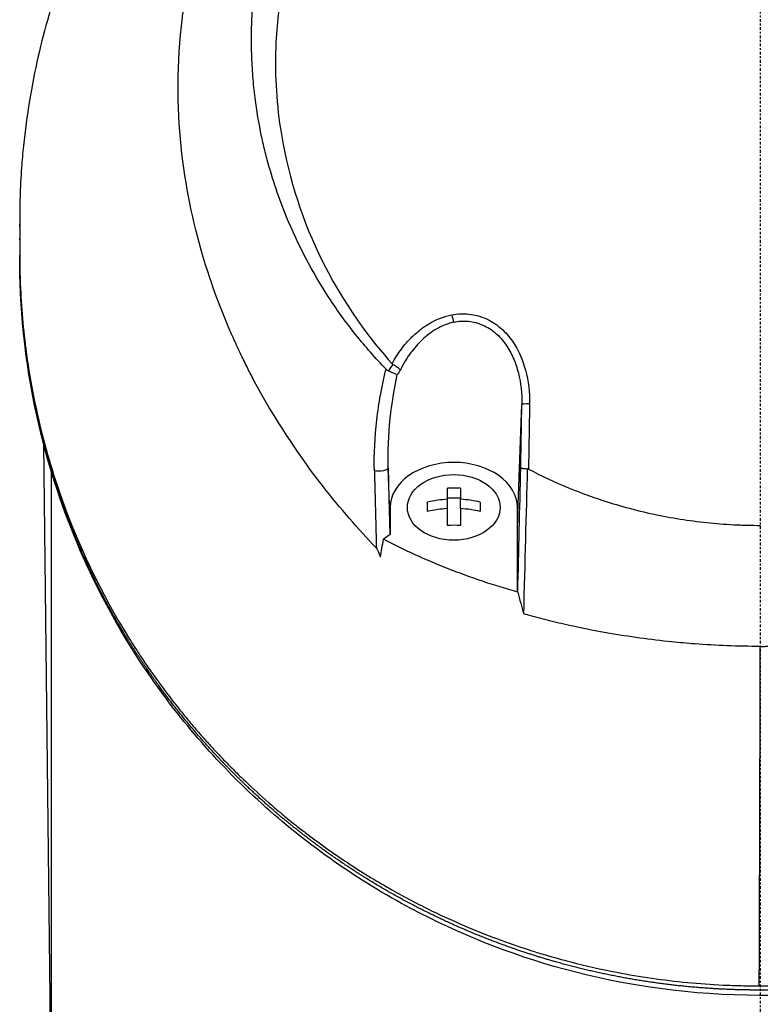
# Model space of a CAD drawing. Header units: millimetres. Extents: x 0 to 4378, y 0 to 2397.
# Tile 250 of 256: x 2210 to 2251, y 1716 to 1770. Entities that reach past the tile are written whole.
import ezdxf

# ---------------------------------------------------------------- set-up
doc = ezdxf.new("R2010")
doc.units = ezdxf.units.MM
doc.header["$LTSCALE"] = 0.2
doc.linetypes.add('CENTER2', pattern=[1.125, 0.75, -0.125, 0.125, -0.125])
doc.layers.add('02_Center Line', color=1, linetype='CENTER2')

# ---------------------------------------------------------------- blocks, each defined once
blk = doc.blocks.new('A$C4b696719')
for p, q in [((-40.731, 1259.074), (-40.731, 1259.235)), ((-40.731, 1257.524), (-40.731, 1257.526)), ((-18.522, 1253.552), (-18.522, 1253.553)), ((-17.699, 1253.52), (-17.699, 1253.52)), ((-18.388, 1253.049), (-18.388, 1253.049)), ((-20.031, 1250.635), (-20.031, 1250.635)), ((-13.356, 1242.795), (-13.115, 1249.308)), ((-21.168, 1247.653), (-21.168, 1247.654)), ((-39.421, 1247.145), (-39.006, 1210)), ((-20.473, 1246.366), (-20.473, 1246.366)), ((-39, 1245.724), (-39, 1245.724)), ((-39, 1245.65), (-39, 1210)), ((-20.356, 1242.796), (-20.468, 1245.798)), ((-17.211, 1244.091), (-17.211, 1244.701)), ((-16.486, 1244.701), (-16.486, 1244.091)), ((-17.211, 1244.174), (-16.486, 1244.174)), ((-17.211, 1243.579), (-17.211, 1244.091)), ((-16.486, 1243.579), (-16.486, 1244.091)), ((-18.298, 1243.419), (-18.298, 1243.932)), ((-17.211, 1242.65), (-17.211, 1243.579)), ((-16.486, 1243.579), (-16.486, 1242.65)), ((-15.398, 1243.932), (-15.398, 1243.419)), ((-13.356, 1243.644), (-13.356, 1242.795)), ((-13.356, 1239.011), (-13.356, 1243.644)), ((-13.356, 1243.644), (-13.356, 1242.795)), ((-13.356, 1239.011), (-13.356, 1242.795)), ((-20.356, 1242.155), (-20.726, 1241.89)), ((-13.33, 1238.981), (-13.356, 1239.011)), ((-13.027, 1237.787), (-13.027, 1237.788))]:
    blk.add_line(p, q)
for radius, start, end in [(18.192, 195.595, 195.5959), (24.151, 208.5627, 208.5658), (24.151, 212.0736, 212.0738)]:
    blk.add_arc((0, 1258.5), radius, start, end)
for centre, major_axis, ratio, start_param, end_param in [((-16.864, 1254.178), (-0.093, 0.491), 0.171988, 1.413102, 2.313926), ((-17.731, 1249.278), (1.063, 3.535), 0.885629, 1.174245, 1.292795), ((-16.572, 1248.937), (-3.863, 0.902), 0.946364, 5.882461, 5.960877), ((-12.615, 1249.298), (-0.5, 0.009), 0.072109, 4.863089, 6.264635), ((-16.89, 1254.962), (4.332, 194.896), 0.020112, 4.630787, 4.66595), ((-16.848, 1241.685), (-4.281, 0), 0.707107, 4.627603, 4.797175), ((-16.848, 1240.916), (-4.505, 0), 0.707107, 4.792943, 5.040089), ((-16.848, 1240.916), (-4.505, 0), 0.707107, 4.384689, 4.631835), ((-16.848, 1240.403), (4.505, 0), 0.707107, 1.65135, 1.898497), ((-16.848, 1240.403), (4.505, 0), 0.707107, 1.243096, 1.490243), ((-16.848, 1239.634), (4.281, 0), 0.707107, 1.486011, 1.655582), ((-249.527, 1122.729), (-189.863, -272.948), 0.495892, 2.324686, 2.328383), ((-32.848, 1235.091), (-0.826, -0.564), 0.63566, 5.872724, 6.283191)]:
    blk.add_ellipse(centre, major_axis=major_axis, ratio=ratio, start_param=start_param, end_param=end_param)
blk.add_ellipse((-16.859, 1243.644), major_axis=(2.55, 0), ratio=0.707097)
for points, knots in [([(-21.116, 1241.412), (-21.626, 1241.946), (-22.095, 1242.463), (-23.074, 1243.597), (-23.575, 1244.196), (-24.501, 1245.379), (-25.497, 1246.691), (-27.14, 1249.352), (-27.524, 1250.012), (-27.992, 1250.901), (-28.114, 1251.141), (-28.356, 1251.626), (-28.486, 1251.891), (-28.785, 1252.518), (-28.96, 1252.898), (-29.179, 1253.4), (-29.235, 1253.529), (-29.489, 1254.131), (-29.685, 1254.624), (-30.166, 1255.913), (-30.435, 1256.719), (-31.714, 1261.1), (-32.401, 1265.546), (-31.75, 1270.837), (-31.715, 1271.094), (-31.638, 1271.624), (-31.596, 1271.888), (-31.509, 1272.401), (-31.463, 1272.654), (-31.22, 1273.911), (-30.976, 1274.902), (-30.536, 1276.374), (-30.376, 1276.863), (-29.508, 1279.315), (-28.615, 1281.214), (-27.265, 1283.462), (-26.987, 1283.899), (-24.346, 1287.845), (-21.31, 1290.858), (-15.568, 1294.701), (-13.191, 1295.914), (-9.442, 1297.305), (-8.166, 1297.693), (-5.586, 1298.317), (-4.261, 1298.555), (-2.933, 1298.7)], [0, 0, 0, 0, 0.224226, 0.224226, 0.438481, 0.438481, 0.643813, 0.643813, 0.718212, 0.718212, 0.74576, 0.74576, 0.776284, 0.776284, 0.820204, 0.820204, 0.834927, 0.834927, 0.896521, 0.896521, 0.995652, 0.995652, 1.428405, 1.428405, 1.450296, 1.450296, 1.471663, 1.471663, 1.492327, 1.492327, 1.574835, 1.574835, 1.616316, 1.616316, 1.784634, 1.784634, 1.826029, 1.826029, 2.164003, 2.164003, 2.373598, 2.373598, 2.479923, 2.479923, 2.586935, 2.586935, 2.586935, 2.586935]), ([(-13.381, 1297.546), (-13.998, 1297.334), (-14.607, 1297.109), (-15.869, 1296.608), (-16.518, 1296.33), (-17.882, 1295.706), (-18.593, 1295.354), (-21.136, 1294.006), (-22.859, 1292.909), (-24.878, 1291.412), (-25.292, 1291.093), (-26.628, 1290.019), (-27.511, 1289.242), (-29.245, 1287.582), (-30.089, 1286.694), (-31.29, 1285.313), (-31.686, 1284.835), (-32.465, 1283.852), (-32.847, 1283.345), (-33.595, 1282.303), (-33.96, 1281.766), (-35.055, 1280.074), (-35.73, 1278.899), (-36.656, 1277.089), (-36.956, 1276.464), (-37.531, 1275.178), (-37.806, 1274.518), (-38.327, 1273.164), (-38.572, 1272.469), (-38.912, 1271.416), (-39.021, 1271.059), (-39.344, 1269.956), (-39.539, 1269.207), (-40.087, 1266.827), (-40.357, 1265.184), (-40.566, 1263.137), (-40.6, 1262.735), (-40.668, 1261.796), (-40.695, 1261.258), (-40.722, 1260.366), (-40.728, 1260.04), (-40.73, 1259.606), (-40.731, 1259.543), (-40.731, 1259.404), (-40.731, 1259.332), (-40.731, 1259.007), (-40.73, 1258.812), (-40.73, 1258.459), (-40.73, 1258.363), (-40.731, 1258.077), (-40.731, 1257.931), (-40.731, 1257.622), (-40.731, 1257.47), (-40.73, 1257.217), (-40.729, 1257.116), (-40.727, 1256.926), (-40.725, 1256.845), (-40.722, 1256.648), (-40.719, 1256.541), (-40.714, 1256.343), (-40.711, 1256.253), (-40.665, 1254.898), (-40.562, 1253.633), (-40.293, 1251.565), (-40.163, 1250.76), (-39.86, 1249.191), (-39.689, 1248.425), (-39.401, 1247.294), (-39.302, 1246.927), (-38.987, 1245.826), (-38.756, 1245.095), (-37.548, 1241.634), (-36.282, 1238.963), (-34.603, 1236.266), (-34.516, 1236.129), (-34.342, 1235.856), (-34.254, 1235.72), (-34.076, 1235.45), (-33.986, 1235.315), (-33.824, 1235.074), (-33.751, 1234.967), (-33.302, 1234.316), (-32.907, 1233.774), (-32.383, 1233.09), (-32.266, 1232.939), (-32.046, 1232.659), (-31.942, 1232.529), (-31.733, 1232.269), (-31.627, 1232.139), (-31.383, 1231.844), (-31.245, 1231.68), (-30.972, 1231.36), (-30.838, 1231.205), (-30.548, 1230.876), (-30.393, 1230.704), (-30.163, 1230.453), (-30.091, 1230.375), (-29.914, 1230.185), (-29.808, 1230.073), (-29.578, 1229.832), (-29.453, 1229.702), (-29.144, 1229.387), (-28.959, 1229.202), (-28.573, 1228.822), (-28.372, 1228.628), (-27.754, 1228.044), (-27.329, 1227.659), (-26.789, 1227.191), (-26.686, 1227.102), (-26.417, 1226.874), (-26.251, 1226.735), (-25.903, 1226.449), (-25.722, 1226.303), (-25.343, 1226.003), (-25.145, 1225.848), (-24.745, 1225.543), (-24.544, 1225.393), (-24.145, 1225.1), (-23.948, 1224.958), (-23.359, 1224.542), (-22.962, 1224.272), (-22.177, 1223.758), (-21.79, 1223.513), (-21.026, 1223.049), (-20.65, 1222.829), (-19.559, 1222.213), (-18.828, 1221.829), (-17.418, 1221.143), (-16.743, 1220.836), (-15.452, 1220.292), (-14.839, 1220.051), (-13.67, 1219.625), (-13.119, 1219.436), (-12.315, 1219.181), (-12.069, 1219.105), (-11.358, 1218.894), (-10.889, 1218.764), (-9.588, 1218.427), (-8.749, 1218.238), (-6.621, 1217.828), (-5.325, 1217.641), (-3.358, 1217.453), (-2.7, 1217.406), (-1.711, 1217.359), (-1.378, 1217.348), (-0.715, 1217.332), (-0.388, 1217.329), (-0.057, 1217.329)], [-18.65667, -18.65667, -18.65667, -18.65667, -18.308332, -18.308332, -17.924512, -17.924512, -17.485993, -17.485993, -16.316696, -16.316696, -16.006668, -16.006668, -15.296307, -15.296307, -14.534305, -14.534305, -14.139555, -14.139555, -13.730091, -13.730091, -13.30546, -13.30546, -12.401825, -12.401825, -11.929878, -11.929878, -11.437802, -11.437802, -10.9252, -10.9252, -10.663362, -10.663362, -10.117833, -10.117833, -8.934625, -8.934625, -8.645977, -8.645977, -8.260408, -8.260408, -8.006475, -8.006475, -7.961161, -7.961161, -7.91407, -7.91407, -7.778509, -7.778509, -7.724161, -7.724161, -7.666804, -7.666804, -7.602838, -7.602838, -7.565627, -7.565627, -7.532521, -7.532521, -7.488032, -7.488032, -7.450837, -7.450837, -6.924212, -6.924212, -6.587553, -6.587553, -6.265466, -6.265466, -6.109966, -6.109966, -5.79866, -5.79866, -4.627003, -4.627003, -4.564096, -4.564096, -4.501625, -4.501625, -4.439084, -4.439084, -4.389917, -4.389917, -4.135415, -4.135415, -4.06302, -4.06302, -4.00074, -4.00074, -3.938004, -3.938004, -3.858125, -3.858125, -3.782258, -3.782258, -3.697501, -3.697501, -3.658476, -3.658476, -3.601749, -3.601749, -3.53559, -3.53559, -3.439968, -3.439968, -3.337887, -3.337887, -3.131131, -3.131131, -3.082568, -3.082568, -3.005474, -3.005474, -2.922888, -2.922888, -2.834293, -2.834293, -2.74619, -2.74619, -2.661641, -2.661641, -2.496608, -2.496608, -2.34096, -2.34096, -2.194458, -2.194458, -1.921626, -1.921626, -1.681164, -1.681164, -1.470918, -1.470918, -1.287493, -1.287493, -1.207074, -1.207074, -1.056347, -1.056347, -0.792008, -0.792008, -0.395398, -0.395398, -0.197631, -0.197631, -0.099394, -0.099394, 0, 0, 0, 0]), ([(-20.581, 1251.245), (-21.167, 1251.851), (-21.725, 1252.488), (-22.772, 1253.802), (-23.264, 1254.483), (-24.638, 1256.587), (-25.419, 1258.071), (-26.472, 1260.635), (-26.828, 1261.685), (-27.191, 1263.04), (-27.262, 1263.329), (-27.361, 1263.757), (-27.394, 1263.904), (-27.576, 1264.758), (-27.694, 1265.469), (-27.831, 1266.557), (-27.872, 1266.945), (-27.936, 1267.756), (-27.959, 1268.172), (-27.985, 1269.017), (-27.987, 1269.449), (-27.97, 1270.318), (-27.95, 1270.753), (-27.889, 1271.616), (-27.847, 1272.046), (-27.58, 1274.22), (-27.185, 1275.928), (-26.486, 1277.98), (-26.342, 1278.372), (-25.869, 1279.568), (-25.508, 1280.361), (-24.707, 1281.913), (-24.265, 1282.673), (-23.549, 1283.775), (-23.304, 1284.132), (-22.797, 1284.835), (-22.535, 1285.179), (-21.999, 1285.851), (-21.72, 1286.184), (-21.147, 1286.836), (-20.844, 1287.162), (-20.405, 1287.616), (-20.262, 1287.76), (-17.851, 1290.139), (-15.19, 1291.983), (-11.896, 1293.521), (-11.527, 1293.684), (-10.501, 1294.112), (-9.837, 1294.36), (-8.16, 1294.919), (-7.133, 1295.2), (-5.569, 1295.536), (-5.045, 1295.634), (-3.992, 1295.8), (-3.464, 1295.869), (-2.933, 1295.923)], [0.00002, 0.00002, 0.00002, 0.00002, 0.259158, 0.259158, 0.518708, 0.518708, 1.038075, 1.038075, 1.384705, 1.384705, 1.477831, 1.477831, 1.526561, 1.526561, 1.759973, 1.759973, 1.890971, 1.890971, 2.029156, 2.029156, 2.171186, 2.171186, 2.316283, 2.316283, 2.460898, 2.460898, 3.049329, 3.049329, 3.189055, 3.189055, 3.478614, 3.478614, 3.769885, 3.769885, 3.913253, 3.913253, 4.056001, 4.056001, 4.19686, 4.19686, 4.341119, 4.341119, 4.411312, 4.411312, 5.498875, 5.498875, 5.634552, 5.634552, 5.872375, 5.872375, 6.229939, 6.229939, 6.408513, 6.408513, 6.587137, 6.587137, 6.587137, 6.587137]), ([(0.009, 1293.502), (-1.128, 1293.502), (-2.276, 1293.415), (-4.534, 1293.114), (-5.688, 1292.888), (-8.127, 1292.253), (-9.404, 1291.822), (-13.452, 1290.124), (-16.034, 1288.505), (-20.77, 1284.277), (-22.793, 1281.617), (-25.516, 1276.011), (-26.47, 1272.841), (-26.709, 1267.647), (-26.63, 1266.058), (-26.035, 1262.118), (-25.328, 1259.81), (-22.925, 1254.737), (-21.315, 1252.74), (-20.252, 1251.548)], [-3.557548, -3.557548, -3.557548, -3.557548, -3.349945, -3.349945, -3.131371, -3.131371, -2.88131, -2.88131, -2.314192, -2.314192, -1.681115, -1.681115, -1.111984, -1.111984, -0.864569, -0.864569, -0.492008, -0.492008, -0.000015, -0.000015, -0.000015, -0.000015]), ([(-40.731, 1258.37), (-40.731, 1258.377), (-40.731, 1258.385), (-40.731, 1258.393), (-40.731, 1258.412), (-40.731, 1258.431), (-40.731, 1258.451)], [0.48686638, 0.48686638, 0.48686638, 0.48686638, 0.499983, 0.499983, 0.499983, 0.533528, 0.533528, 0.533528, 0.533528]), ([(-40.725, 1256.655), (-40.727, 1256.8), (-40.729, 1256.945), (-40.731, 1257.235), (-40.731, 1257.38), (-40.731, 1257.524)], [0.000007, 0.000007, 0.000007, 0.000007, 0.4987592, 0.4987592, 1, 1, 1, 1]), ([(-33.674, 1234.527), (-36.481, 1238.632), (-38.41, 1243.08), (-40.276, 1250.567), (-40.671, 1253.611), (-40.725, 1256.646)], [0.000003, 0.000003, 0.000003, 0.000003, 1.913117, 1.913117, 3.184666, 3.184666, 3.184666, 3.184666]), ([(-0.057, 1217.329), (3.152, 1217.331), (6.318, 1217.681), (12.4, 1219.085), (15.238, 1220.101), (20.492, 1222.622), (22.9, 1224.127), (27.174, 1227.408), (29.084, 1229.208), (34.125, 1234.952), (36.565, 1239.174), (39.821, 1247.864), (40.654, 1252.364), (40.725, 1256.879)], [0, 0, 0, 0, 0.125, 0.125, 0.25, 0.25, 0.375, 0.375, 0.5, 0.5, 0.75, 0.75, 1, 1, 1, 1]), ([(40.723, 1256.614), (40.712, 1256.034), (40.689, 1255.455), (40.653, 1254.875), (40.581, 1253.717), (40.458, 1252.56), (40.285, 1251.407), (40.111, 1250.254), (39.886, 1249.105), (39.61, 1247.962), (39.333, 1246.819), (39.005, 1245.682), (38.623, 1244.554), (38.505, 1244.206), (38.383, 1243.859), (38.255, 1243.513), (37.968, 1242.737), (37.656, 1241.966), (37.318, 1241.2), (36.829, 1240.094), (36.286, 1239), (35.684, 1237.918), (35.554, 1237.684), (35.421, 1237.451), (35.285, 1237.218), (35.265, 1237.183), (35.244, 1237.147), (35.223, 1237.112), (35.066, 1236.844), (34.905, 1236.577), (34.741, 1236.312), (34.613, 1236.104), (34.482, 1235.898), (34.35, 1235.692), (34.188, 1235.439), (34.022, 1235.188), (33.852, 1234.937), (33.808, 1234.872), (33.757, 1234.796), (33.712, 1234.731), (33.671, 1234.671), (33.635, 1234.62), (33.619, 1234.596), (33.584, 1234.546), (33.531, 1234.469), (33.458, 1234.365), (33.385, 1234.261), (33.292, 1234.13), (33.179, 1233.974), (33.174, 1233.967), (33.168, 1233.959), (33.163, 1233.952), (33.111, 1233.88), (33.054, 1233.802), (32.993, 1233.719), (32.926, 1233.627), (32.841, 1233.514), (32.789, 1233.444), (32.722, 1233.354), (32.656, 1233.267), (32.592, 1233.182), (32.457, 1233.004), (32.328, 1232.837), (32.206, 1232.682), (32.161, 1232.624), (32.117, 1232.568), (32.074, 1232.513), (32.046, 1232.478), (32.03, 1232.457), (32, 1232.419), (31.984, 1232.4), (31.964, 1232.375), (31.937, 1232.341), (31.779, 1232.142), (31.628, 1231.958), (31.487, 1231.787), (31.453, 1231.746), (31.42, 1231.705), (31.387, 1231.666), (31.146, 1231.376), (30.933, 1231.13), (30.753, 1230.924), (30.548, 1230.69), (30.384, 1230.51), (30.267, 1230.381), (30.208, 1230.317), (30.16, 1230.265), (30.125, 1230.226), (30.119, 1230.221), (30.106, 1230.207), (30.089, 1230.188), (30.045, 1230.141), (29.974, 1230.064), (29.925, 1230.012), (29.856, 1229.938), (29.789, 1229.867), (29.725, 1229.8), (29.609, 1229.678), (29.501, 1229.566), (29.403, 1229.465), (29.286, 1229.345), (29.183, 1229.24), (29.094, 1229.15), (29.053, 1229.109), (29.015, 1229.071), (28.98, 1229.036), (28.962, 1229.019), (28.955, 1229.011), (28.947, 1229.004), (28.94, 1228.996), (28.933, 1228.989), (28.916, 1228.972), (28.87, 1228.926), (28.796, 1228.853), (28.695, 1228.754), (28.649, 1228.709), (28.597, 1228.658), (28.54, 1228.603), (28.355, 1228.424), (28.17, 1228.248), (28.043, 1228.128), (27.915, 1228.009), (27.822, 1227.923), (27.765, 1227.87), (27.75, 1227.857), (27.683, 1227.795), (27.64, 1227.755), (27.597, 1227.716), (27.554, 1227.678), (27.512, 1227.64), (27.428, 1227.563), (27.346, 1227.489), (27.265, 1227.417), (27.246, 1227.4), (27.227, 1227.383), (27.208, 1227.367), (27.067, 1227.241), (26.93, 1227.122), (26.799, 1227.008), (26.671, 1226.897), (26.548, 1226.792), (26.43, 1226.693), (26.124, 1226.435), (25.854, 1226.216), (25.626, 1226.034), (25.536, 1225.962), (25.452, 1225.895), (25.374, 1225.834), (25.331, 1225.8), (25.289, 1225.768), (25.25, 1225.737), (25.211, 1225.706), (25.201, 1225.698), (25.135, 1225.647), (25.003, 1225.546), (24.871, 1225.444), (24.737, 1225.343), (24.47, 1225.142), (24.2, 1224.943), (23.925, 1224.746), (23.377, 1224.353), (22.813, 1223.969), (22.234, 1223.597), (22.213, 1223.584), (22.192, 1223.57), (22.172, 1223.557), (21.902, 1223.385), (21.63, 1223.215), (21.355, 1223.047), (21.206, 1222.957), (21.057, 1222.868), (20.906, 1222.779), (20.831, 1222.735), (20.733, 1222.677), (20.697, 1222.656), (20.661, 1222.636), (20.624, 1222.614), (20.586, 1222.592), (20.497, 1222.54), (20.401, 1222.486), (20.299, 1222.428), (20.052, 1222.288), (19.767, 1222.129), (19.443, 1221.955), (19.114, 1221.779), (18.746, 1221.588), (18.333, 1221.382), (17.593, 1221.015), (16.713, 1220.604), (15.674, 1220.177), (15.193, 1219.98), (14.679, 1219.779), (14.129, 1219.579), (13.751, 1219.441), (13.355, 1219.303), (12.943, 1219.167), (12.689, 1219.083), (12.429, 1219), (12.162, 1218.918), (12.077, 1218.892), (11.989, 1218.865), (11.903, 1218.839), (11.721, 1218.784), (11.548, 1218.734), (11.425, 1218.699), (11.064, 1218.595), (10.7, 1218.496), (10.334, 1218.401), (10.092, 1218.339), (9.849, 1218.278), (9.605, 1218.22), (8.828, 1218.035), (8.041, 1217.871), (7.246, 1217.73), (6.451, 1217.589), (5.647, 1217.471), (4.839, 1217.376), (4.03, 1217.282), (3.216, 1217.211), (2.399, 1217.165), (1.991, 1217.141), (1.582, 1217.124), (1.172, 1217.113), (0.782, 1217.103), (0.392, 1217.097), (0, 1217.098)], [0, 0, 0, 0, 0.032845, 0.032845, 0.032845, 0.098514, 0.098514, 0.098514, 0.164155, 0.164155, 0.164155, 0.229765, 0.229765, 0.229765, 0.25, 0.25, 0.25, 0.295338, 0.295338, 0.295338, 0.360817, 0.360817, 0.360817, 0.375, 0.375, 0.375, 0.377162, 0.377162, 0.377162, 0.393509, 0.393509, 0.393509, 0.40625, 0.40625, 0.40625, 0.421875, 0.421875, 0.421875, 0.42593, 0.42593, 0.42593, 0.429688, 0.429688, 0.429688, 0.4375, 0.4375, 0.4375, 0.445313, 0.445313, 0.445313, 0.445664, 0.445664, 0.445664, 0.449219, 0.449219, 0.449219, 0.453125, 0.453125, 0.453125, 0.458169, 0.458169, 0.458169, 0.46875, 0.46875, 0.46875, 0.472656, 0.472656, 0.472656, 0.475217, 0.475217, 0.475217, 0.476563, 0.476563, 0.476563, 0.484375, 0.484375, 0.484375, 0.486257, 0.486257, 0.486257, 0.5, 0.5, 0.5, 0.515625, 0.515625, 0.515625, 0.523438, 0.523438, 0.523438, 0.52457, 0.52457, 0.52457, 0.527344, 0.527344, 0.527344, 0.53125, 0.53125, 0.53125, 0.538372, 0.538372, 0.538372, 0.546875, 0.546875, 0.546875, 0.550781, 0.550781, 0.550781, 0.552734, 0.552734, 0.552734, 0.554688, 0.554688, 0.554688, 0.560068, 0.560068, 0.560068, 0.5625, 0.5625, 0.5625, 0.570313, 0.570313, 0.570313, 0.578125, 0.578125, 0.578125, 0.580078, 0.580078, 0.580078, 0.582031, 0.582031, 0.582031, 0.585938, 0.585938, 0.585938, 0.586848, 0.586848, 0.586848, 0.59375, 0.59375, 0.59375, 0.600497, 0.600497, 0.600497, 0.618038, 0.618038, 0.618038, 0.625, 0.625, 0.625, 0.628906, 0.628906, 0.628906, 0.632813, 0.632813, 0.632813, 0.640625, 0.640625, 0.640625, 0.65625, 0.65625, 0.65625, 0.6875, 0.6875, 0.6875, 0.688623, 0.688623, 0.688623, 0.703125, 0.703125, 0.703125, 0.710938, 0.710938, 0.710938, 0.714844, 0.714844, 0.714844, 0.71875, 0.71875, 0.71875, 0.727865, 0.727865, 0.727865, 0.75, 0.75, 0.75, 0.772382, 0.772382, 0.772382, 0.8125, 0.8125, 0.8125, 0.831023, 0.831023, 0.831023, 0.84375, 0.84375, 0.84375, 0.851563, 0.851563, 0.851563, 0.854072, 0.854072, 0.854072, 0.859375, 0.859375, 0.859375, 0.875, 0.875, 0.875, 0.885308, 0.885308, 0.885308, 0.918094, 0.918094, 0.918094, 0.950853, 0.950853, 0.950853, 0.983613, 0.983613, 0.983613, 1, 1, 1, 1.015596, 1.015596, 1.015596, 1.015596]), ([(40.723, 1256.604), (40.609, 1250.513), (39.112, 1244.331), (34.759, 1236), (33.058, 1233.453), (29.305, 1229.046), (27.322, 1227.133), (23.275, 1223.984), (21.278, 1222.677), (17.314, 1220.581), (15.382, 1219.733), (11.499, 1218.393), (9.546, 1217.872), (5.465, 1217.109), (3.312, 1216.878), (1.162, 1216.82), (0.775, 1216.81), (0.387, 1216.805), (0, 1216.805)], [0, 0, 0, 0, 2.551508, 2.551508, 3.723769, 3.723769, 4.711283, 4.711283, 5.514893, 5.514893, 6.188053, 6.188053, 6.807183, 6.807183, 7.452626, 7.452626, 7.452626, 7.568935, 7.568935, 7.568935, 7.568935]), ([(-16.962, 1254.239), (-16.637, 1254.301), (-16.312, 1254.309), (-16.031, 1254.279), (-15.858, 1254.261), (-15.7, 1254.229), (-15.571, 1254.195), (-15.527, 1254.183), (-15.486, 1254.172), (-15.449, 1254.16), (-15.344, 1254.128), (-15.237, 1254.089), (-15.133, 1254.045), (-14.987, 1253.982), (-14.846, 1253.908), (-14.722, 1253.832), (-14.658, 1253.794), (-14.599, 1253.754), (-14.545, 1253.717), (-14.475, 1253.667), (-14.406, 1253.615), (-14.341, 1253.561), (-14.095, 1253.36), (-13.883, 1253.129), (-13.702, 1252.883), (-13.608, 1252.756), (-13.524, 1252.627), (-13.449, 1252.498), (-13.37, 1252.363), (-13.297, 1252.222), (-13.23, 1252.076), (-13.102, 1251.798), (-12.994, 1251.498), (-12.912, 1251.192), (-12.752, 1250.6), (-12.679, 1249.977), (-12.69, 1249.335)], [0, 0, 0, 0, 0.068487, 0.068487, 0.068487, 0.110613, 0.110613, 0.110613, 0.125, 0.125, 0.125, 0.165111, 0.165111, 0.165111, 0.221432, 0.221432, 0.221432, 0.25, 0.25, 0.25, 0.287562, 0.287562, 0.287562, 0.427692, 0.427692, 0.427692, 0.5, 0.5, 0.5, 0.5757, 0.5757, 0.5757, 0.720411, 0.720411, 0.720411, 1, 1, 1, 1]), ([(-20.252, 1251.548), (-20.095, 1251.838), (-19.924, 1252.105), (-19.74, 1252.35), (-19.648, 1252.472), (-19.554, 1252.589), (-19.456, 1252.701), (-19.408, 1252.757), (-19.358, 1252.811), (-19.308, 1252.864), (-19.258, 1252.917), (-19.233, 1252.944), (-19.156, 1253.019), (-19.086, 1253.088), (-19.015, 1253.155), (-18.943, 1253.218), (-18.859, 1253.292), (-18.773, 1253.363), (-18.687, 1253.429), (-18.528, 1253.552), (-18.407, 1253.638), (-18.201, 1253.76), (-17.789, 1254.004), (-17.373, 1254.161), (-16.962, 1254.239)], [0, 0, 0, 0, 0.25, 0.25, 0.25, 0.375, 0.375, 0.375, 0.4375, 0.4375, 0.4375, 0.5, 0.5, 0.5, 0.557564, 0.557564, 0.557564, 0.625, 0.625, 0.625, 0.75, 0.75, 0.75, 1, 1, 1, 1]), ([(-16.863, 1253.834), (-17.135, 1253.775), (-17.413, 1253.673), (-17.689, 1253.526), (-17.966, 1253.378), (-18.263, 1253.166), (-18.508, 1252.945), (-18.539, 1252.917), (-18.572, 1252.887), (-18.604, 1252.856), (-18.823, 1252.648), (-19.05, 1252.385), (-19.215, 1252.16), (-19.405, 1251.903), (-19.607, 1251.583), (-19.796, 1251.194)], [0, 0, 0, 0, 0.25, 0.25, 0.25, 0.5, 0.5, 0.5, 0.532422, 0.532422, 0.532422, 0.75, 0.75, 0.75, 1, 1, 1, 1]), ([(-16.863, 1253.834), (-16.591, 1253.892), (-16.317, 1253.909), (-15.91, 1253.869), (-15.773, 1253.844), (-15.508, 1253.774), (-15.38, 1253.729), (-15.13, 1253.619), (-15.009, 1253.554), (-14.776, 1253.406), (-14.663, 1253.322), (-14.347, 1253.052), (-14.162, 1252.842), (-13.836, 1252.375), (-13.7, 1252.125), (-13.471, 1251.598), (-13.378, 1251.32), (-13.165, 1250.476), (-13.104, 1249.898), (-13.115, 1249.308)], [0, 0, 0, 0, 0.125, 0.125, 0.1875, 0.1875, 0.25, 0.25, 0.3125, 0.3125, 0.375, 0.375, 0.5, 0.5, 0.625, 0.625, 0.75, 0.75, 1, 1, 1, 1]), ([(-21.224, 1245.654), (-21.248, 1246.598), (-21.199, 1247.509), (-21.062, 1248.691), (-21.031, 1248.923), (-20.964, 1249.38), (-20.932, 1249.576), (-20.797, 1250.322), (-20.695, 1250.794), (-20.581, 1251.245)], [0, 0, 0, 0, 0.5, 0.5, 0.625, 0.625, 0.75, 0.75, 0.9999843, 0.9999843, 0.9999843, 0.9999843]), ([(-20.581, 1251.245), (-20.563, 1251.225), (-20.542, 1251.208), (-20.498, 1251.177), (-20.475, 1251.163), (-20.449, 1251.153)], [-0.0164291, -0.0164291, -0.0164291, -0.0164291, -0.00823051, -0.00823051, -0.00000316, -0.00000316, -0.00000316, -0.00000316]), ([(-20.449, 1251.153), (-20.28, 1251.08), (-20.066, 1250.988), (-19.979, 1250.955), (-19.974, 1250.953), (-19.97, 1250.952), (-19.966, 1250.95)], [0.0000019, 0.0000019, 0.0000019, 0.0000019, 0.9489065, 0.9489065, 0.9489065, 1, 1, 1, 1]), ([(-20.207, 1251.511), (-20.215, 1251.517), (-20.223, 1251.522), (-20.239, 1251.534), (-20.246, 1251.541), (-20.252, 1251.548)], [0.000074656, 0.000074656, 0.000074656, 0.000074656, 0.002992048, 0.002992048, 0.005998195, 0.005998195, 0.005998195, 0.005998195]), ([(-19.796, 1251.194), (-19.797, 1251.193), (-19.797, 1251.194), (-19.797, 1251.194), (-19.797, 1251.194), (-19.798, 1251.198), (-19.813, 1251.217), (-19.879, 1251.279), (-19.917, 1251.31), (-19.998, 1251.37), (-20.039, 1251.399), (-20.122, 1251.458), (-20.165, 1251.486), (-20.207, 1251.511)], [0.000118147, 0.000118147, 0.000118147, 0.000118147, 0.000172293, 0.000172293, 0.000241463, 0.000241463, 0.001890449, 0.001890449, 0.00330171, 0.00330171, 0.004523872, 0.004523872, 0.005682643, 0.005682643, 0.005682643, 0.005682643]), ([(-20.468, 1245.798), (-20.491, 1246.718), (-20.447, 1247.63), (-20.351, 1248.533), (-20.265, 1249.351), (-20.136, 1250.157), (-19.966, 1250.95)], [0, 0, 0, 0, 0.524755, 0.524755, 0.524755, 1, 1, 1, 1]), ([(-20.468, 1245.798), (-20.471, 1245.755), (-20.553, 1245.696), (-20.72, 1245.663), (-20.888, 1245.631), (-21.099, 1245.634), (-21.224, 1245.654)], [0, 0, 0, 0, 0.497498, 0.497498, 0.497498, 1, 1, 1, 1]), ([(-13.356, 1243.644), (-13.356, 1244.297), (-13.733, 1244.936), (-15.033, 1245.854), (-15.938, 1246.119), (-17.775, 1246.119), (-18.68, 1245.854), (-19.98, 1244.936), (-20.356, 1244.297), (-20.356, 1243.148), (-20.356, 1242.652), (-20.356, 1242.155)], [0, 0, 0, 0, 0.210107, 0.210107, 0.420214, 0.420214, 0.630321, 0.630321, 0.840428, 0.840428, 1, 1, 1, 1]), ([(-13.176, 1245.827), (-13.176, 1245.827), (-13.176, 1245.827), (-13.175, 1245.819), (-13.165, 1245.813), (-13.131, 1245.803), (-13.106, 1245.798), (-13.066, 1245.794), (-13.057, 1245.793), (-13.016, 1245.789), (-12.979, 1245.784), (-12.901, 1245.776), (-12.859, 1245.772), (-12.816, 1245.77)], [-0.00030662, -0.00030662, -0.00030662, -0.00030662, 0, 0, 0.01532058, 0.01532058, 0.03142731, 0.03142731, 0.03552574, 0.03552574, 0.04971247, 0.04971247, 0.06328028, 0.06328028, 0.06328028, 0.06328028]), ([(-12.75, 1245.753), (-12.76, 1245.758), (-12.771, 1245.762), (-12.793, 1245.768), (-12.804, 1245.77), (-12.816, 1245.77)], [-0.00715982, -0.00715982, -0.00715982, -0.00715982, -0.003611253, -0.003611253, -0.000066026, -0.000066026, -0.000066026, -0.000066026]), ([(-12.75, 1245.753), (-12.036, 1245.374), (-11.304, 1245.032), (-10.302, 1244.621), (-10.046, 1244.521), (-9.46, 1244.301), (-9.12, 1244.181), (-8.317, 1243.915), (-7.855, 1243.776), (-7.126, 1243.576), (-6.855, 1243.505), (-5.626, 1243.207), (-4.656, 1243.027), (-3.187, 1242.833), (-2.695, 1242.782), (-1.957, 1242.724), (-1.708, 1242.708), (-1.335, 1242.689), (-1.211, 1242.683), (-0.968, 1242.674), (-0.841, 1242.67), (-0.476, 1242.66), (-0.235, 1242.657), (0.004, 1242.657)], [0.000005, 0.000005, 0.000005, 0.000005, 0.245288, 0.245288, 0.32758, 0.32758, 0.439471, 0.439471, 0.588452, 0.588452, 0.672216, 0.672216, 0.969709, 0.969709, 1.119078, 1.119078, 1.193047, 1.193047, 1.22978, 1.22978, 1.265, 1.265, 1.331927, 1.331927, 1.331927, 1.331927]), ([(-13.33, 1238.981), (-14.644, 1239.353), (-15.923, 1239.782), (-18.402, 1240.756), (-19.593, 1241.298), (-20.726, 1241.89)], [0.000001, 0.000001, 0.000001, 0.000001, 0.4247069, 0.4247069, 0.8513165, 0.8513165, 0.8513165, 0.8513165]), ([(-20.894, 1240.918), (-20.929, 1241.019), (-20.97, 1241.136), (-21.035, 1241.282), (-21.065, 1241.343), (-21.102, 1241.394), (-21.109, 1241.402), (-21.116, 1241.412)], [-0.05209089, -0.05209089, -0.05209089, -0.05209089, -0.01888658, -0.01888658, -0.00311949, -0.00311949, 0, 0, 0, 0]), ([(-0.005, 1236.001), (-1.223, 1236.001), (-2.426, 1236.048), (-4.026, 1236.168), (-4.447, 1236.205), (-5.459, 1236.307), (-6.049, 1236.378), (-7.219, 1236.539), (-7.801, 1236.63), (-9.193, 1236.874), (-10.002, 1237.037), (-11.185, 1237.307), (-11.563, 1237.399), (-12.303, 1237.588), (-12.667, 1237.686), (-13.027, 1237.787)], [0, 0, 0, 0, 0.36531, 0.36531, 0.496252, 0.496252, 0.680576, 0.680576, 0.864613, 0.864613, 1.12402, 1.12402, 1.248089, 1.248089, 1.369227, 1.369227, 1.369227, 1.369227]), ([(-0.005, 1236.001), (0.077, 1236.002), (0.138, 1236.002), (0.276, 1236.003), (0.346, 1236.004), (0.558, 1236.007), (0.698, 1236.009), (1.122, 1236.018), (1.399, 1236.026), (2.237, 1236.056), (2.795, 1236.086), (4.449, 1236.199), (5.547, 1236.309), (6.906, 1236.495), (7.185, 1236.535), (7.935, 1236.651), (8.411, 1236.731), (9.593, 1236.95), (10.293, 1237.096), (11.675, 1237.418), (12.358, 1237.594), (13.029, 1237.784)], [-1.313678, -1.313678, -1.313678, -1.313678, -1.294129, -1.294129, -1.273962, -1.273962, -1.233424, -1.233424, -1.151167, -1.151167, -0.987029, -0.987029, -0.662873, -0.662873, -0.580154, -0.580154, -0.434248, -0.434248, -0.216716, -0.216716, -0.000003, -0.000003, -0.000003, -0.000003]), ([(0, 1216.805), (-0.019, 1216.805), (-0.038, 1216.805), (-0.057, 1216.805), (-3.698, 1216.806), (-7.392, 1217.314), (-13.778, 1219.058), (-16.611, 1220.203), (-22.167, 1223.153), (-24.857, 1225.062), (-29.726, 1229.412), (-31.887, 1231.913), (-33.674, 1234.527)], [-0.005686, -0.005686, -0.005686, -0.005686, 0, 0, 0, 1.092287, 1.092287, 2.049133, 2.049133, 3.165441, 3.165441, 4.382582, 4.382582, 4.382582, 4.382582])]:
    blk.add_open_spline(points, degree=3, knots=knots)
for points, weights, knots in [([(-33.748, 1234.783), (-34.105, 1235.305), (-34.789, 1236.359), (-36.669, 1239.575), (-38.371, 1243.469), (-39.681, 1248.029), (-40.348, 1251.48), (-40.618, 1254.077), (-40.703, 1255.795), (-40.72, 1256.37), (-40.725, 1256.655)], [0.999998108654, 0.999998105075, 0.999998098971, 0.999998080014, 0.999998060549, 0.999998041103, 0.999998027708, 0.999998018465, 0.999998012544, 0.999998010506, 0.999998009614], [0, 0, 0, 0, 0.0767447, 0.1535458, 0.461084, 0.6161941, 0.7713836, 0.9235868, 0.9620932, 1, 1, 1, 1]), ([(-21.224, 1245.654), (-21.203, 1244.857), (-21.183, 1244.063), (-21.147, 1242.651), (-21.132, 1242.031), (-21.116, 1241.412)], [1.00000384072, 1.0000038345, 1.00000382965, 1.00000382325, 1.00000382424, 1.00000381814], [0, 0, 0, 0, 0.5599538, 0.5599538, 0.9999968, 0.9999968, 0.9999968, 0.9999968]), ([(0, 1217.098), (-0.019, 1217.098), (-0.038, 1217.098), (-0.057, 1217.098), (-0.337, 1217.098), (-0.772, 1217.102), (-1.489, 1217.121), (-2.383, 1217.158), (-3.683, 1217.248), (-5.81, 1217.474), (-8.005, 1217.845), (-10.146, 1218.341), (-11.722, 1218.773), (-13.452, 1219.322), (-15.634, 1220.128), (-17.759, 1221.076), (-20.075, 1222.274), (-22.276, 1223.58), (-24.265, 1224.967), (-25.573, 1225.984), (-26.511, 1226.753), (-27.433, 1227.554), (-28.484, 1228.536), (-29.416, 1229.467), (-30.154, 1230.251), (-30.869, 1231.048), (-31.594, 1231.903), (-32.345, 1232.849), (-33.066, 1233.808), (-33.503, 1234.424), (-33.748, 1234.783)], [1, 1, 1, 1, 0.999999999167, 0.999999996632, 0.999999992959, 0.999999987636, 0.999999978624, 0.99999996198, 0.99999994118, 0.999999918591, 0.999999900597, 0.999999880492, 0.999999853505, 0.999999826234, 0.999999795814, 0.99999976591, 0.999999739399, 0.999999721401, 0.999999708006, 0.999999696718, 0.999999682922, 0.999999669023, 0.999999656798, 0.999999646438, 0.999999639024, 0.999999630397, 0.999999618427, 0.999999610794, 0.999999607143], [-0.001276, -0.001276, -0.001276, -0.001276, 0, 0, 0, 0.018958, 0.029272, 0.048196, 0.079169, 0.117037, 0.192828, 0.230763, 0.268726, 0.306728, 0.358604, 0.434813, 0.476456, 0.552898, 0.629475, 0.666083, 0.685252, 0.72711, 0.765543, 0.804005, 0.83721, 0.856421, 0.894878, 0.933434, 0.961485, 1, 1, 1, 1])]:
    blk.add_rational_spline(points, weights, degree=3, knots=knots)
for points in [[(-40.725, 1256.655), (-40.725, 1256.652), (-40.725, 1256.649), (-40.725, 1256.646)], [(-20.169, 1251.037), (-20.169, 1251.035), (-20.168, 1251.032), (-20.167, 1251.029)], [(-13.176, 1245.827), (-13.155, 1246.988), (-13.135, 1248.148), (-13.115, 1249.308)], [(-12.69, 1249.335), (-12.71, 1248.124), (-12.73, 1246.944), (-12.75, 1245.753)], [(-20.468, 1245.798), (-20.438, 1244.572), (-20.408, 1243.354), (-20.377, 1242.14)], [(-12.816, 1245.77), (-12.882, 1243.268), (-12.952, 1240.607), (-13.027, 1237.787)], [(-13.33, 1238.981), (-13.23, 1238.583), (-13.129, 1238.186), (-13.027, 1237.787)], [(-0.057, 1217.329), (-0.033, 1223.525), (-0.015, 1229.749), (-0.005, 1236.001)]]:
    blk.add_open_spline(points, degree=3)
at = {"layer": '02_Center Line'}
blk.add_line((0, 1425.306), (0, -16.53), dxfattribs=at)

msp = doc.modelspace()

# ---------------------------------------------------------------- block references
msp.add_blockref('A$C4b696719', (2251.163, 499.915))

doc.saveas('drawing.dxf')
